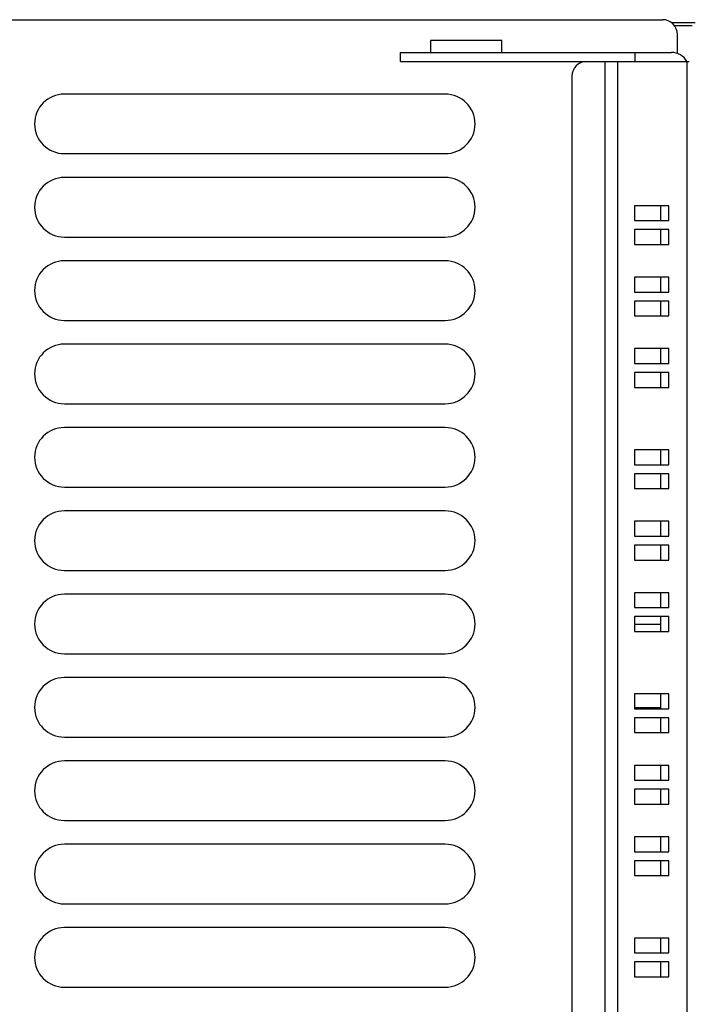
# Model space of a CAD drawing. Extents: x 0 to 594, y 0 to 420.
# Tile 53 of 131: x 221 to 243, y 350 to 383. Entities that reach past the tile are written whole.
import ezdxf

# ---------------------------------------------------------------- set-up
doc = ezdxf.new("R2010")
doc.units = 0
doc.header["$LTSCALE"] = 32.67
doc.layers.get('0').update_dxf_attribs({"linetype": 'CONTINUOUS'})

msp = doc.modelspace()

# ---------------------------------------------------------------- linework, layer by layer
at = {"color": 7, "linetype": 'CONTINUOUS'}
for p, q in [((204.276, 382.588), (242.576, 382.588)), ((243.677, 382.488), (242.876, 382.488)), ((242.976, 382.388), (243.576, 382.388)), ((243.076, 381.454), (243.076, 382.088)), ((234.776, 381.888), (234.776, 381.488)), ((237.176, 381.888), (234.776, 381.888)), ((237.176, 381.488), (237.176, 381.888)), ((233.777, 381.188), (233.777, 381.488)), ((233.777, 381.488), (242.876, 381.488)), ((241.66, 381.188), (241.66, 381.488)), ((233.777, 381.188), (243.476, 381.188)), ((240.644, 322.988), (240.644, 381.188)), ((241.077, 322.988), (241.077, 381.188)), ((243.409, 322.988), (243.409, 381.188)), ((239.533, 380.688), (239.533, 323.488)), ((235.276, 380.088), (222.476, 380.088)), ((222.476, 378.088), (235.276, 378.088)), ((235.276, 377.288), (222.476, 377.288)), ((241.633, 376.338), (241.633, 375.838)), ((242.783, 376.338), (241.633, 376.338)), ((242.523, 375.838), (242.523, 376.338)), ((242.783, 375.838), (242.783, 376.338)), ((241.633, 375.838), (242.783, 375.838)), ((241.633, 375.538), (241.633, 375.038)), ((242.783, 375.538), (241.633, 375.538)), ((242.523, 375.038), (242.523, 375.538)), ((242.783, 375.038), (242.783, 375.538)), ((222.476, 375.288), (235.276, 375.288)), ((241.633, 375.038), (242.783, 375.038)), ((235.276, 374.488), (222.476, 374.488)), ((241.633, 373.938), (241.633, 373.438)), ((242.783, 373.938), (241.633, 373.938)), ((242.523, 373.438), (242.523, 373.938)), ((242.783, 373.438), (242.783, 373.938)), ((241.633, 373.438), (242.783, 373.438)), ((241.633, 373.138), (241.633, 372.638)), ((242.783, 373.138), (241.633, 373.138)), ((242.523, 372.638), (242.523, 373.138)), ((242.783, 372.638), (242.783, 373.138)), ((222.476, 372.488), (235.276, 372.488)), ((241.633, 372.638), (242.783, 372.638)), ((235.276, 371.688), (222.476, 371.688)), ((241.633, 371.538), (241.633, 371.038)), ((242.783, 371.538), (241.633, 371.538)), ((242.523, 371.038), (242.523, 371.538)), ((242.783, 371.038), (242.783, 371.538)), ((241.633, 371.038), (242.783, 371.038)), ((241.633, 370.738), (241.633, 370.238)), ((242.783, 370.738), (241.633, 370.738)), ((242.523, 370.238), (242.523, 370.738)), ((242.783, 370.238), (242.783, 370.738)), ((241.633, 370.238), (242.783, 370.238)), ((222.476, 369.688), (235.276, 369.688)), ((235.276, 368.888), (222.476, 368.888)), ((241.633, 368.138), (241.633, 367.638)), ((242.783, 368.138), (241.633, 368.138)), ((242.523, 367.638), (242.523, 368.138)), ((242.783, 367.638), (242.783, 368.138)), ((241.633, 367.638), (242.783, 367.638)), ((241.633, 367.338), (241.633, 366.838)), ((242.783, 367.338), (241.633, 367.338)), ((242.523, 366.838), (242.523, 367.338)), ((242.783, 366.838), (242.783, 367.338)), ((222.476, 366.888), (235.276, 366.888)), ((241.633, 366.838), (242.783, 366.838)), ((235.276, 366.088), (222.476, 366.088)), ((241.633, 365.738), (241.633, 365.238)), ((242.783, 365.738), (241.633, 365.738)), ((242.523, 365.238), (242.523, 365.738)), ((242.783, 365.238), (242.783, 365.738)), ((241.633, 365.238), (242.783, 365.238)), ((241.633, 364.938), (241.633, 364.438)), ((242.783, 364.938), (241.633, 364.938)), ((242.523, 364.438), (242.523, 364.938)), ((242.783, 364.438), (242.783, 364.938)), ((241.633, 364.438), (242.783, 364.438)), ((222.476, 364.088), (235.276, 364.088)), ((235.276, 363.288), (222.476, 363.288)), ((241.633, 363.338), (241.633, 362.838)), ((242.783, 363.338), (241.633, 363.338)), ((242.523, 362.838), (242.523, 363.338)), ((242.783, 362.838), (242.783, 363.338)), ((241.633, 362.838), (242.783, 362.838)), ((241.633, 362.538), (241.633, 362.038)), ((242.783, 362.538), (241.633, 362.538)), ((242.523, 362.038), (242.523, 362.538)), ((242.783, 362.038), (242.783, 362.538)), ((241.633, 362.288), (242.523, 362.288)), ((241.633, 362.038), (242.783, 362.038)), ((222.476, 361.288), (235.276, 361.288)), ((235.276, 360.488), (222.476, 360.488)), ((241.633, 359.938), (241.633, 359.438)), ((242.783, 359.938), (241.633, 359.938)), ((242.523, 359.438), (242.523, 359.938)), ((242.783, 359.438), (242.783, 359.938)), ((241.633, 359.488), (242.523, 359.488)), ((241.633, 359.438), (242.783, 359.438)), ((241.633, 359.138), (241.633, 358.638)), ((242.783, 359.138), (241.633, 359.138)), ((242.523, 358.638), (242.523, 359.138)), ((242.783, 358.638), (242.783, 359.138)), ((241.633, 358.638), (242.783, 358.638)), ((222.476, 358.488), (235.276, 358.488)), ((235.276, 357.688), (222.476, 357.688)), ((241.633, 357.538), (241.633, 357.038)), ((242.783, 357.538), (241.633, 357.538)), ((242.523, 357.038), (242.523, 357.538)), ((242.783, 357.038), (242.783, 357.538)), ((241.633, 357.038), (242.783, 357.038)), ((241.633, 356.738), (241.633, 356.238)), ((242.783, 356.738), (241.633, 356.738)), ((242.523, 356.238), (242.523, 356.738)), ((242.783, 356.238), (242.783, 356.738)), ((241.633, 356.238), (242.783, 356.238)), ((222.476, 355.688), (235.276, 355.688)), ((242.783, 355.138), (241.633, 355.138)), ((241.633, 355.138), (241.633, 354.638)), ((242.523, 354.638), (242.523, 355.138)), ((242.783, 354.638), (242.783, 355.138)), ((235.276, 354.888), (222.476, 354.888)), ((241.633, 354.638), (242.783, 354.638)), ((242.783, 354.338), (241.633, 354.338)), ((241.633, 354.338), (241.633, 353.838)), ((242.523, 353.838), (242.523, 354.338)), ((242.783, 353.838), (242.783, 354.338)), ((241.633, 353.838), (242.783, 353.838)), ((222.476, 352.888), (235.276, 352.888)), ((235.276, 352.088), (222.476, 352.088)), ((242.783, 351.738), (241.633, 351.738)), ((241.633, 351.738), (241.633, 351.238)), ((242.523, 351.238), (242.523, 351.738)), ((242.783, 351.238), (242.783, 351.738)), ((241.633, 351.238), (242.783, 351.238)), ((242.783, 350.938), (241.633, 350.938)), ((241.633, 350.938), (241.633, 350.438)), ((242.523, 350.438), (242.523, 350.938)), ((242.783, 350.438), (242.783, 350.938)), ((241.633, 350.438), (242.783, 350.438)), ((222.476, 350.088), (235.276, 350.088))]:
    msp.add_line(p, q, dxfattribs=at)
for centre, radius, start, end in [((242.576, 382.088), 0.5, 0, 90), ((242.876, 380.888), 0.6, 30, 90), ((240.033, 380.688), 0.5, 90, 180), ((222.476, 379.088), 1, 90, 270), ((235.276, 379.088), 1, 270, 90), ((222.476, 376.288), 1, 90, 270), ((235.276, 376.288), 1, 270, 90), ((222.476, 373.488), 1, 90, 270), ((235.276, 373.488), 1, 270, 90), ((222.476, 370.688), 1, 90, 270), ((235.276, 370.688), 1, 270, 90), ((222.476, 367.888), 1, 90, 270), ((235.276, 367.888), 1, 270, 90), ((222.476, 365.088), 1, 90, 270), ((235.276, 365.088), 1, 270, 90), ((222.476, 362.288), 1, 90, 270), ((235.276, 362.288), 1, 270, 90), ((222.476, 359.488), 1, 90, 270), ((235.276, 359.488), 1, 270, 90), ((222.476, 356.688), 1, 90, 270), ((235.276, 356.688), 1, 270, 90), ((222.476, 353.888), 1, 90, 270), ((235.276, 353.888), 1, 270, 90), ((222.476, 351.088), 1, 90, 270), ((235.276, 351.088), 1, 270, 90)]:
    msp.add_arc(centre, radius, start, end, dxfattribs=at)

doc.saveas('drawing.dxf')
